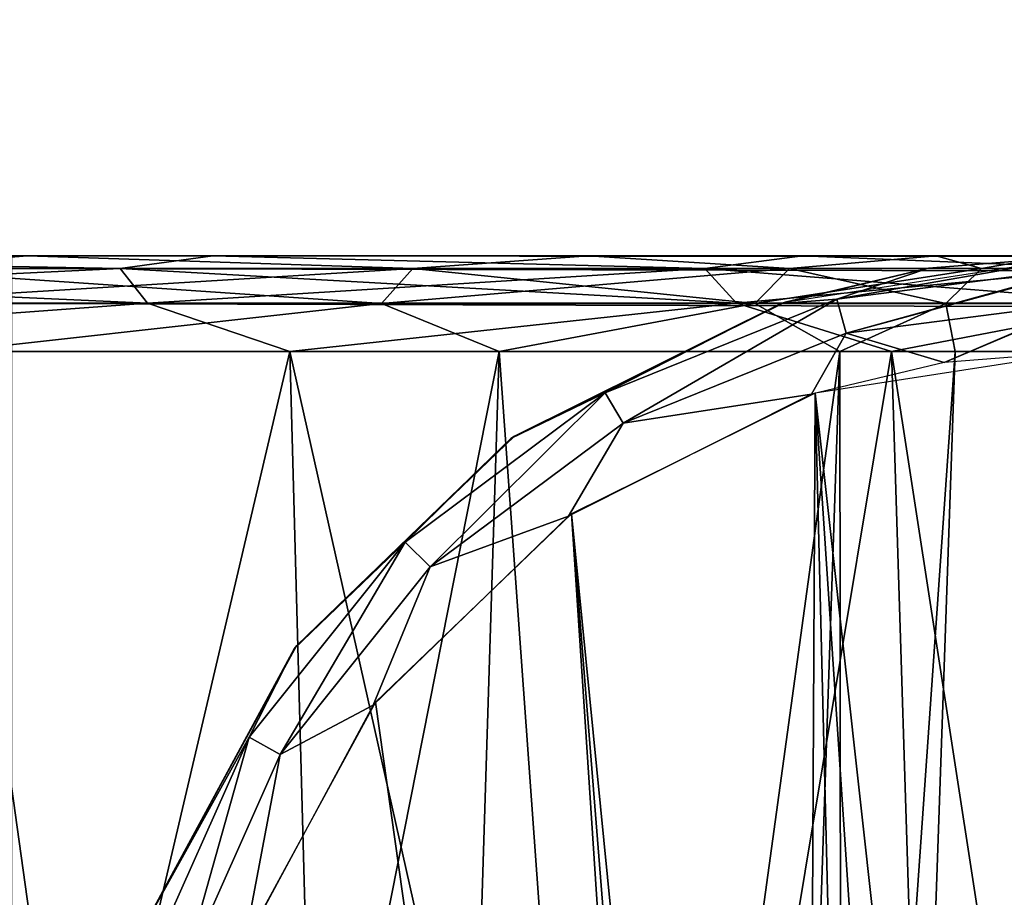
# Model space of a CAD drawing. Header units: millimetres. Extents: x -75 to 75, y -5 to 37.
# Tile 37 of 175: x -58.48 to -55.5, y 10.56 to 13.21. Entities that reach past the tile are written whole.
import ezdxf

# ---------------------------------------------------------------- set-up
doc = ezdxf.new("R2010")
doc.units = ezdxf.units.MM
doc.header["$LTSCALE"] = 101.851852
for name, color, linetype in [('139', 7, 'CONTINUOUS'), ('14', 7, 'CONTINUOUS'), ('145', 7, 'CONTINUOUS'), ('149', 7, 'CONTINUOUS'), ('16', 7, 'CONTINUOUS'), ('165', 7, 'CONTINUOUS'), ('168', 7, 'CONTINUOUS'), ('170', 7, 'CONTINUOUS'), ('206', 7, 'CONTINUOUS'), ('269', 7, 'CONTINUOUS'), ('271', 7, 'CONTINUOUS'), ('272', 7, 'CONTINUOUS'), ('300', 7, 'CONTINUOUS'), ('302', 7, 'CONTINUOUS'), ('325', 7, 'CONTINUOUS'), ('338', 7, 'CONTINUOUS'), ('489', 7, 'CONTINUOUS'), ('490', 7, 'CONTINUOUS'), ('493', 7, 'CONTINUOUS'), ('494', 7, 'CONTINUOUS'), ('496', 7, 'CONTINUOUS'), ('497', 7, 'CONTINUOUS'), ('6', 7, 'CONTINUOUS'), ('8', 7, 'CONTINUOUS')]:
    doc.layers.add(name, color=color, linetype=linetype)

msp = doc.modelspace()

# ---------------------------------------------------------------- linework, layer by layer
at = {"layer": '139', "color": 251, "linetype": 'Continuous', "true_color": 0x464b4f}
for points in [[(-60.26, 12.5, 45.4616), (-60.7038, 12.5, 46.0312), (-57.8917, 12.5, 47.7834), (-60.26, 12.5, 45.4616)], [(-57.8917, 12.5, 66.2166), (-60.7038, 12.5, 67.9688), (-60.26, 12.5, 68.5384), (-57.8917, 12.5, 66.2166)], [(-60.7038, 12.5, 46.0312), (-58.4525, 12.5, 48.2385), (-57.8917, 12.5, 47.7834), (-60.7038, 12.5, 46.0312)], [(-60.7038, 12.5, -67.9688), (-58.4525, 12.5, -65.7615), (-57.8917, 12.5, -66.2166), (-60.7038, 12.5, -67.9688)], [(-60.26, 12.5, -68.5384), (-60.7038, 12.5, -67.9688), (-57.8917, 12.5, -66.2166), (-60.26, 12.5, -68.5384)], [(-58.4525, 12.5, -48.2385), (-60.7038, 12.5, -46.0312), (-57.8917, 12.5, -47.7834), (-58.4525, 12.5, -48.2385)], [(-57.8917, 12.5, -47.7834), (-60.7038, 12.5, -46.0312), (-60.26, 12.5, -45.4616), (-57.8917, 12.5, -47.7834)], [(-58.4525, 12.5, 65.7615), (-60.7038, 12.5, 67.9688), (-57.8917, 12.5, 66.2166), (-58.4525, 12.5, 65.7615)], [(-58.5, 12.5, 94.7611), (-8.8734, 12.5, 94.552), (-60.1204, 12.5, 94.5478), (-58.5, 12.5, 94.7611)], [(-60.1204, 12.5, 94.5478), (-8.8734, 12.5, 94.552), (-10.3562, 12.5, 94.0389), (-60.1204, 12.5, 94.5478)], [(-58.5, 12.5, 94.0389), (-60.1204, 12.5, 94.5478), (-10.3562, 12.5, 94.0389), (-58.5, 12.5, 94.0389)], [(-10.3562, 12.5, 94.7611), (-8.8734, 12.5, 94.552), (-58.5, 12.5, 94.7611), (-10.3562, 12.5, 94.7611)], [(-56.7563, 12.5, 63.1039), (-58.4525, 12.5, 65.7615), (-56.1074, 12.5, 63.4209), (-56.7563, 12.5, 63.1039)], [(-56.1074, 12.5, 63.4209), (-58.4525, 12.5, 65.7615), (-57.8917, 12.5, 66.2166), (-56.1074, 12.5, 63.4209)], [(-58.4525, 12.5, 48.2385), (-56.7563, 12.5, 50.8961), (-56.1074, 12.5, 50.5791), (-58.4525, 12.5, 48.2385)], [(-57.8917, 12.5, 47.7834), (-58.4525, 12.5, 48.2385), (-56.1074, 12.5, 50.5791), (-57.8917, 12.5, 47.7834)], [(-57.8917, 12.5, -66.2166), (-58.4525, 12.5, -65.7615), (-56.1074, 12.5, -63.4209), (-57.8917, 12.5, -66.2166)], [(-58.4525, 12.5, -65.7615), (-56.7563, 12.5, -63.1039), (-56.1074, 12.5, -63.4209), (-58.4525, 12.5, -65.7615)], [(-56.7563, 12.5, -50.8961), (-58.4525, 12.5, -48.2385), (-56.1074, 12.5, -50.5791), (-56.7563, 12.5, -50.8961)], [(-56.1074, 12.5, -50.5791), (-58.4525, 12.5, -48.2385), (-57.8917, 12.5, -47.7834), (-56.1074, 12.5, -50.5791)], [(-55.7024, 12.5, 60.1325), (-56.7563, 12.5, 63.1039), (-54.9988, 12.5, 60.2952), (-55.7024, 12.5, 60.1325)], [(-54.9988, 12.5, 60.2952), (-56.7563, 12.5, 63.1039), (-56.1074, 12.5, 63.4209), (-54.9988, 12.5, 60.2952)], [(-56.7563, 12.5, 50.8961), (-55.7024, 12.5, 53.8675), (-54.9988, 12.5, 53.7048), (-56.7563, 12.5, 50.8961)], [(-56.1074, 12.5, 50.5791), (-56.7563, 12.5, 50.8961), (-54.9988, 12.5, 53.7048), (-56.1074, 12.5, 50.5791)], [(-56.1074, 12.5, -63.4209), (-56.7563, 12.5, -63.1039), (-54.9988, 12.5, -60.2952), (-56.1074, 12.5, -63.4209)], [(-55.7024, 12.5, -53.8675), (-56.7563, 12.5, -50.8961), (-54.9988, 12.5, -53.7048), (-55.7024, 12.5, -53.8675)], [(-54.9988, 12.5, -53.7048), (-56.7563, 12.5, -50.8961), (-56.1074, 12.5, -50.5791), (-54.9988, 12.5, -53.7048)], [(-56.7563, 12.5, -63.1039), (-55.7024, 12.5, -60.1325), (-54.9988, 12.5, -60.2952), (-56.7563, 12.5, -63.1039)], [(-55.345, 12.5, 57), (-55.7024, 12.5, 60.1325), (-54.6228, 12.5, 57), (-55.345, 12.5, 57)], [(-54.6228, 12.5, 57), (-55.7024, 12.5, 60.1325), (-54.9988, 12.5, 60.2952), (-54.6228, 12.5, 57)], [(-55.7024, 12.5, 53.8675), (-55.345, 12.5, 57), (-54.9988, 12.5, 53.7048), (-55.7024, 12.5, 53.8675)], [(-55.345, 12.5, -57), (-55.7024, 12.5, -53.8675), (-54.6228, 12.5, -57), (-55.345, 12.5, -57)], [(-54.6228, 12.5, -57), (-55.7024, 12.5, -53.8675), (-54.9988, 12.5, -53.7048), (-54.6228, 12.5, -57)], [(-55.7024, 12.5, -60.1325), (-55.345, 12.5, -57), (-54.9988, 12.5, -60.2952), (-55.7024, 12.5, -60.1325)]]:
    msp.add_3dface(points, dxfattribs=at)
at = {"layer": '14', "color": 251, "linetype": 'Continuous', "true_color": 0x565d62}
for points in [[(-58.6077, 7.0323, 96.607), (-58.9411, 32.5, 96.9404), (58.9411, 32.5, 96.9404), (-58.6077, 7.0323, 96.607)], [(-58.5539, 7.0314, 96.607), (-58.6077, 7.0323, 96.607), (58.9411, 32.5, 96.9404), (-58.5539, 7.0314, 96.607)], [(-58.5, 7.0311, 96.607), (-58.5539, 7.0314, 96.607), (58.9411, 32.5, 96.9404), (-58.5, 7.0311, 96.607)], [(-2.3593, 18.0402, 96.7511), (-58.5, 7.0311, 96.607), (58.9411, 32.5, 96.9404), (-2.3593, 18.0402, 96.7511)], [(-2.5034, 7.0311, 96.607), (-58.5, 7.0311, 96.607), (-2.3593, 18.0402, 96.7511), (-2.5034, 7.0311, 96.607)]]:
    msp.add_3dface(points, dxfattribs=at)
at = {"layer": '145', "color": 251, "linetype": 'Continuous', "true_color": 0x464b4f}
for points in [[(-60.0756, 12.2105, -68.7748), (-57.6588, 12.2105, -66.4054), (-59.8734, 2.7895, -69.0343), (-60.0756, 12.2105, -68.7748)], [(-57.6588, 12.2105, -47.5946), (-60.0756, 12.2105, -45.2252), (-57.4034, 2.7895, -47.3873), (-57.6588, 12.2105, -47.5946)], [(-57.4034, 2.7895, -47.3873), (-60.0756, 12.2105, -45.2252), (-59.8734, 2.7895, -44.9657), (-57.4034, 2.7895, -47.3873)], [(-59.8734, 2.7895, -69.0343), (-57.6588, 12.2105, -66.4054), (-57.4034, 2.7895, -66.6127), (-59.8734, 2.7895, -69.0343)], [(-57.6588, 12.2105, -66.4054), (-55.838, 12.2105, -63.5524), (-57.4034, 2.7895, -66.6127), (-57.6588, 12.2105, -66.4054)], [(-55.838, 12.2105, -50.4476), (-57.6588, 12.2105, -47.5946), (-55.5424, 2.7895, -50.3031), (-55.838, 12.2105, -50.4476)], [(-55.5424, 2.7895, -50.3031), (-57.6588, 12.2105, -47.5946), (-57.4034, 2.7895, -47.3873), (-55.5424, 2.7895, -50.3031)], [(-57.4034, 2.7895, -66.6127), (-55.838, 12.2105, -63.5524), (-55.5424, 2.7895, -63.6969), (-57.4034, 2.7895, -66.6127)], [(-55.838, 12.2105, -63.5524), (-54.7067, 12.2105, -60.3627), (-55.5424, 2.7895, -63.6969), (-55.838, 12.2105, -63.5524)], [(-54.7067, 12.2105, -53.6373), (-55.838, 12.2105, -50.4476), (-54.3861, 2.7895, -53.5632), (-54.7067, 12.2105, -53.6373)], [(-54.3861, 2.7895, -53.5632), (-55.838, 12.2105, -50.4476), (-55.5424, 2.7895, -50.3031), (-54.3861, 2.7895, -53.5632)], [(-55.5424, 2.7895, -63.6969), (-54.7067, 12.2105, -60.3627), (-54.3861, 2.7895, -60.4368), (-55.5424, 2.7895, -63.6969)]]:
    msp.add_3dface(points, dxfattribs=at)
at = {"layer": '149', "color": 251, "linetype": 'Continuous', "true_color": 0x464b4f}
for points in [[(-57.6588, 12.2105, 66.4054), (-60.0756, 12.2105, 68.7748), (-57.4034, 2.7895, 66.6127), (-57.6588, 12.2105, 66.4054)], [(-57.4034, 2.7895, 66.6127), (-60.0756, 12.2105, 68.7748), (-59.8734, 2.7895, 69.0343), (-57.4034, 2.7895, 66.6127)], [(-60.0756, 12.2105, 45.2252), (-57.6588, 12.2105, 47.5946), (-59.8734, 2.7895, 44.9657), (-60.0756, 12.2105, 45.2252)], [(-59.8734, 2.7895, 44.9657), (-57.6588, 12.2105, 47.5946), (-57.4034, 2.7895, 47.3873), (-59.8734, 2.7895, 44.9657)], [(-55.838, 12.2105, 63.5524), (-57.6588, 12.2105, 66.4054), (-55.5424, 2.7895, 63.6969), (-55.838, 12.2105, 63.5524)], [(-55.5424, 2.7895, 63.6969), (-57.6588, 12.2105, 66.4054), (-57.4034, 2.7895, 66.6127), (-55.5424, 2.7895, 63.6969)], [(-57.6588, 12.2105, 47.5946), (-55.838, 12.2105, 50.4476), (-57.4034, 2.7895, 47.3873), (-57.6588, 12.2105, 47.5946)], [(-57.4034, 2.7895, 47.3873), (-55.838, 12.2105, 50.4476), (-55.5424, 2.7895, 50.3031), (-57.4034, 2.7895, 47.3873)], [(-55.838, 12.2105, 50.4476), (-54.7067, 12.2105, 53.6373), (-55.5424, 2.7895, 50.3031), (-55.838, 12.2105, 50.4476)], [(-54.7067, 12.2105, 60.3627), (-55.838, 12.2105, 63.5524), (-54.3861, 2.7895, 60.4368), (-54.7067, 12.2105, 60.3627)], [(-54.3861, 2.7895, 60.4368), (-55.838, 12.2105, 63.5524), (-55.5424, 2.7895, 63.6969), (-54.3861, 2.7895, 60.4368)], [(-55.5424, 2.7895, 50.3031), (-54.7067, 12.2105, 53.6373), (-54.3861, 2.7895, 53.5632), (-55.5424, 2.7895, 50.3031)]]:
    msp.add_3dface(points, dxfattribs=at)
at = {"layer": '16', "color": 251, "linetype": 'Continuous', "true_color": 0x565d62}
for points in [[(-58.5, 7.0311, -96.607), (-2.9458, 7.0311, -96.607), (-58.9411, 32.5, -96.9404), (-58.5, 7.0311, -96.607)], [(-2.9458, 7.0311, -96.607), (-2.8621, 9.2649, -96.6362), (-58.9411, 32.5, -96.9404), (-2.9458, 7.0311, -96.607)], [(-2.8621, 9.2649, -96.6362), (-2.7755, 11.5118, -96.6657), (-58.9411, 32.5, -96.9404), (-2.8621, 9.2649, -96.6362)], [(-2.7755, 11.5118, -96.6657), (-2.487, 28.0402, -96.882), (-58.9411, 32.5, -96.9404), (-2.7755, 11.5118, -96.6657)]]:
    msp.add_3dface(points, dxfattribs=at)
at = {"layer": '165', "color": 251, "linetype": 'Continuous', "true_color": 0x464b4f}
for points in [[(-56.0691, 12.0844, -93.7347), (-55.3473, 5.5791, -93.5075), (-55.2537, 12.2105, -93.7391), (-56.0691, 12.0844, -93.7347)], [(-56.8063, 11.7194, -93.7219), (-56.1076, 4.6662, -93.4756), (-56.0691, 12.0844, -93.7347), (-56.8063, 11.7194, -93.7219)], [(-56.1076, 4.6662, -93.4756), (-55.896, 5.1245, -93.4916), (-56.0691, 12.0844, -93.7347), (-56.1076, 4.6662, -93.4756)], [(-55.6265, 5.4232, -93.5021), (-55.3473, 5.5791, -93.5075), (-56.0691, 12.0844, -93.7347), (-55.6265, 5.4232, -93.5021)], [(-55.896, 5.1245, -93.4916), (-55.6265, 5.4232, -93.5021), (-56.0691, 12.0844, -93.7347), (-55.896, 5.1245, -93.4916)], [(-57.3995, 11.1493, -93.702), (-56.2194, 2.7895, -93.4101), (-56.8063, 11.7194, -93.7219), (-57.3995, 11.1493, -93.702)], [(-56.2194, 2.7895, -93.4101), (-56.1967, 4.0893, -93.4555), (-56.8063, 11.7194, -93.7219), (-56.2194, 2.7895, -93.4101)], [(-56.1967, 4.0893, -93.4555), (-56.1076, 4.6662, -93.4756), (-56.8063, 11.7194, -93.7219), (-56.1967, 4.0893, -93.4555)], [(-57.7934, 10.4269, -93.6768), (-56.2194, 2.7895, -93.4101), (-57.3995, 11.1493, -93.702), (-57.7934, 10.4269, -93.6768)]]:
    msp.add_3dface(points, dxfattribs=at)
at = {"layer": '168', "color": 251, "linetype": 'Continuous', "true_color": 0x464b4f}
for points in [[(-58.9486, 2.5, -65.3589), (-57.3303, 2.5, -62.8234), (-58.6852, 12.2105, -65.5725), (-58.9486, 2.5, -65.3589)], [(-57.0256, 12.2105, -51.0278), (-58.9486, 2.5, -48.6411), (-58.6852, 12.2105, -48.4275), (-57.0256, 12.2105, -51.0278)], [(-57.3303, 2.5, -51.1766), (-58.9486, 2.5, -48.6411), (-57.0256, 12.2105, -51.0278), (-57.3303, 2.5, -51.1766)], [(-58.6852, 12.2105, -65.5725), (-57.3303, 2.5, -62.8234), (-57.0256, 12.2105, -62.9722), (-58.6852, 12.2105, -65.5725)], [(-57.3303, 2.5, -62.8234), (-56.3249, 2.5, -59.9885), (-57.0256, 12.2105, -62.9722), (-57.3303, 2.5, -62.8234)], [(-55.9945, 12.2105, -53.9351), (-57.3303, 2.5, -51.1766), (-57.0256, 12.2105, -51.0278), (-55.9945, 12.2105, -53.9351)], [(-56.3249, 2.5, -54.0115), (-57.3303, 2.5, -51.1766), (-55.9945, 12.2105, -53.9351), (-56.3249, 2.5, -54.0115)], [(-57.0256, 12.2105, -62.9722), (-56.3249, 2.5, -59.9885), (-55.9945, 12.2105, -60.0649), (-57.0256, 12.2105, -62.9722)], [(-56.3249, 2.5, -59.9885), (-55.9839, 2.5, -57), (-55.9945, 12.2105, -60.0649), (-56.3249, 2.5, -59.9885)], [(-55.9839, 2.5, -57), (-56.3249, 2.5, -54.0115), (-55.6448, 12.2105, -57), (-55.9839, 2.5, -57)], [(-55.6448, 12.2105, -57), (-56.3249, 2.5, -54.0115), (-55.9945, 12.2105, -53.9351), (-55.6448, 12.2105, -57)], [(-55.9945, 12.2105, -60.0649), (-55.9839, 2.5, -57), (-55.6448, 12.2105, -57), (-55.9945, 12.2105, -60.0649)]]:
    msp.add_3dface(points, dxfattribs=at)
at = {"layer": '170', "color": 251, "linetype": 'Continuous', "true_color": 0x464b4f}
for points in [[(-57.0256, 12.2105, 62.9722), (-58.9486, 2.5, 65.3589), (-58.6852, 12.2105, 65.5725), (-57.0256, 12.2105, 62.9722)], [(-57.3303, 2.5, 62.8234), (-58.9486, 2.5, 65.3589), (-57.0256, 12.2105, 62.9722), (-57.3303, 2.5, 62.8234)], [(-58.9486, 2.5, 48.6411), (-57.3303, 2.5, 51.1766), (-58.6852, 12.2105, 48.4275), (-58.9486, 2.5, 48.6411)], [(-58.6852, 12.2105, 48.4275), (-57.3303, 2.5, 51.1766), (-57.0256, 12.2105, 51.0278), (-58.6852, 12.2105, 48.4275)], [(-56.3249, 2.5, 59.9885), (-57.3303, 2.5, 62.8234), (-55.9945, 12.2105, 60.0649), (-56.3249, 2.5, 59.9885)], [(-57.3303, 2.5, 51.1766), (-56.3249, 2.5, 54.0115), (-57.0256, 12.2105, 51.0278), (-57.3303, 2.5, 51.1766)], [(-55.9945, 12.2105, 60.0649), (-57.3303, 2.5, 62.8234), (-57.0256, 12.2105, 62.9722), (-55.9945, 12.2105, 60.0649)], [(-57.0256, 12.2105, 51.0278), (-56.3249, 2.5, 54.0115), (-55.9945, 12.2105, 53.9351), (-57.0256, 12.2105, 51.0278)], [(-56.3249, 2.5, 54.0115), (-55.9839, 2.5, 57), (-55.9945, 12.2105, 53.9351), (-56.3249, 2.5, 54.0115)], [(-55.9839, 2.5, 57), (-56.3249, 2.5, 59.9885), (-55.6448, 12.2105, 57), (-55.9839, 2.5, 57)], [(-55.6448, 12.2105, 57), (-56.3249, 2.5, 59.9885), (-55.9945, 12.2105, 60.0649), (-55.6448, 12.2105, 57)], [(-55.9945, 12.2105, 53.9351), (-55.9839, 2.5, 57), (-55.6448, 12.2105, 57), (-55.9945, 12.2105, 53.9351)]]:
    msp.add_3dface(points, dxfattribs=at)
at = {"layer": '206', "color": 251, "linetype": 'Continuous', "true_color": 0x464b4f}
for points in [[(-58.5, 7.4961, 93.5745), (-10.3562, 12.2105, 93.7391), (-55.0838, 5.6242, 93.5091), (-58.5, 7.4961, 93.5745)], [(-58.5, 7.4961, 93.5745), (-58.5, 12.2105, 93.7391), (-10.3562, 12.2105, 93.7391), (-58.5, 7.4961, 93.5745)]]:
    msp.add_3dface(points, dxfattribs=at)
at = {"layer": '269', "color": 251, "linetype": 'Continuous', "true_color": 0x464b4f}
for points in [[(-58.5, 12.5, 94.0389), (-10.3562, 12.4615, 93.8919), (-58.5, 12.4615, 93.8919), (-58.5, 12.5, 94.0389)], [(-58.5, 12.5, 94.0389), (-10.3562, 12.5, 94.0389), (-10.3562, 12.4615, 93.8919), (-58.5, 12.5, 94.0389)], [(-10.3562, 12.4615, 93.8919), (-10.3562, 12.3559, 93.7826), (-58.5, 12.4615, 93.8919), (-10.3562, 12.4615, 93.8919)], [(-58.5, 12.4615, 93.8919), (-10.3562, 12.3559, 93.7826), (-58.5, 12.3559, 93.7826), (-58.5, 12.4615, 93.8919)], [(-10.3562, 12.3559, 93.7826), (-10.3562, 12.2105, 93.7391), (-58.5, 12.3559, 93.7826), (-10.3562, 12.3559, 93.7826)], [(-10.3562, 12.2105, 93.7391), (-58.5, 12.2105, 93.7391), (-58.5, 12.3559, 93.7826), (-10.3562, 12.2105, 93.7391)]]:
    msp.add_3dface(points, dxfattribs=at)
at = {"layer": '271', "color": 251, "linetype": 'Continuous', "true_color": 0x464b4f}
for points in [[(-60.26, 12.5, 68.5384), (-60.4122, 12.4616, 68.8392), (-58.1719, 12.4616, 66.7749), (-60.26, 12.5, 68.5384)], [(-60.26, 12.5, 45.4616), (-58.1719, 12.4616, 47.2251), (-60.4122, 12.4616, 45.1608), (-60.26, 12.5, 45.4616)], [(-57.8917, 12.5, 66.2166), (-60.26, 12.5, 68.5384), (-58.1719, 12.4616, 66.7749), (-57.8917, 12.5, 66.2166)], [(-60.26, 12.5, 45.4616), (-57.8917, 12.5, 47.7834), (-58.1719, 12.4616, 47.2251), (-60.26, 12.5, 45.4616)], [(-57.8917, 12.5, 66.2166), (-58.1719, 12.4616, 66.7749), (-56.4026, 12.4616, 64.2949), (-57.8917, 12.5, 66.2166)], [(-57.8917, 12.5, 47.7834), (-56.4026, 12.4616, 49.7051), (-58.1719, 12.4616, 47.2251), (-57.8917, 12.5, 47.7834)], [(-56.1074, 12.5, 63.4209), (-57.8917, 12.5, 66.2166), (-56.4026, 12.4616, 64.2949), (-56.1074, 12.5, 63.4209)], [(-57.8917, 12.5, 47.7834), (-56.1074, 12.5, 50.5791), (-56.4026, 12.4616, 49.7051), (-57.8917, 12.5, 47.7834)], [(-56.1074, 12.5, 50.5791), (-55.1795, 12.4616, 52.4952), (-56.4026, 12.4616, 49.7051), (-56.1074, 12.5, 50.5791)], [(-56.1074, 12.5, 63.4209), (-56.4026, 12.4616, 64.2949), (-55.1795, 12.4616, 61.5048), (-56.1074, 12.5, 63.4209)], [(-54.9988, 12.5, 60.2952), (-56.1074, 12.5, 63.4209), (-55.1795, 12.4616, 61.5048), (-54.9988, 12.5, 60.2952)], [(-56.1074, 12.5, 50.5791), (-54.9988, 12.5, 53.7048), (-55.1795, 12.4616, 52.4952), (-56.1074, 12.5, 50.5791)], [(-60.3468, 12.356, 68.9269), (-58.0899, 12.356, 66.8473), (-60.4122, 12.4616, 68.8392), (-60.3468, 12.356, 68.9269)], [(-60.4122, 12.4616, 68.8392), (-58.0899, 12.356, 66.8473), (-58.1719, 12.4616, 66.7749), (-60.4122, 12.4616, 68.8392)], [(-58.1719, 12.4616, 47.2251), (-60.3468, 12.356, 45.0731), (-60.4122, 12.4616, 45.1608), (-58.1719, 12.4616, 47.2251)], [(-58.0899, 12.356, 47.1527), (-60.3468, 12.356, 45.0731), (-58.1719, 12.4616, 47.2251), (-58.0899, 12.356, 47.1527)], [(-58.0899, 12.356, 66.8473), (-56.3074, 12.356, 64.349), (-58.1719, 12.4616, 66.7749), (-58.0899, 12.356, 66.8473)], [(-58.1719, 12.4616, 66.7749), (-56.3074, 12.356, 64.349), (-56.4026, 12.4616, 64.2949), (-58.1719, 12.4616, 66.7749)], [(-56.4026, 12.4616, 49.7051), (-58.0899, 12.356, 47.1527), (-58.1719, 12.4616, 47.2251), (-56.4026, 12.4616, 49.7051)], [(-56.3074, 12.356, 49.651), (-58.0899, 12.356, 47.1527), (-56.4026, 12.4616, 49.7051), (-56.3074, 12.356, 49.651)], [(-56.3074, 12.356, 64.349), (-55.0753, 12.356, 61.5382), (-56.4026, 12.4616, 64.2949), (-56.3074, 12.356, 64.349)], [(-56.4026, 12.4616, 64.2949), (-55.0753, 12.356, 61.5382), (-55.1795, 12.4616, 61.5048), (-56.4026, 12.4616, 64.2949)], [(-55.1795, 12.4616, 52.4952), (-56.3074, 12.356, 49.651), (-56.4026, 12.4616, 49.7051), (-55.1795, 12.4616, 52.4952)], [(-55.0753, 12.356, 52.4618), (-56.3074, 12.356, 49.651), (-55.1795, 12.4616, 52.4952), (-55.0753, 12.356, 52.4618)], [(-60.3468, 12.356, 68.9269), (-60.0756, 12.2105, 68.7748), (-58.0899, 12.356, 66.8473), (-60.3468, 12.356, 68.9269)], [(-58.0899, 12.356, 47.1527), (-60.0756, 12.2105, 45.2252), (-60.3468, 12.356, 45.0731), (-58.0899, 12.356, 47.1527)], [(-60.0756, 12.2105, 68.7748), (-57.6588, 12.2105, 66.4054), (-58.0899, 12.356, 66.8473), (-60.0756, 12.2105, 68.7748)], [(-57.6588, 12.2105, 47.5946), (-60.0756, 12.2105, 45.2252), (-58.0899, 12.356, 47.1527), (-57.6588, 12.2105, 47.5946)], [(-58.0899, 12.356, 66.8473), (-57.6588, 12.2105, 66.4054), (-56.3074, 12.356, 64.349), (-58.0899, 12.356, 66.8473)], [(-56.3074, 12.356, 49.651), (-57.6588, 12.2105, 47.5946), (-58.0899, 12.356, 47.1527), (-56.3074, 12.356, 49.651)], [(-57.6588, 12.2105, 66.4054), (-55.838, 12.2105, 63.5524), (-56.3074, 12.356, 64.349), (-57.6588, 12.2105, 66.4054)], [(-55.838, 12.2105, 50.4476), (-57.6588, 12.2105, 47.5946), (-56.3074, 12.356, 49.651), (-55.838, 12.2105, 50.4476)], [(-55.0753, 12.356, 52.4618), (-55.838, 12.2105, 50.4476), (-56.3074, 12.356, 49.651), (-55.0753, 12.356, 52.4618)], [(-56.3074, 12.356, 64.349), (-55.838, 12.2105, 63.5524), (-55.0753, 12.356, 61.5382), (-56.3074, 12.356, 64.349)], [(-54.7067, 12.2105, 53.6373), (-55.838, 12.2105, 50.4476), (-55.0753, 12.356, 52.4618), (-54.7067, 12.2105, 53.6373)], [(-55.838, 12.2105, 63.5524), (-54.7067, 12.2105, 60.3627), (-55.0753, 12.356, 61.5382), (-55.838, 12.2105, 63.5524)]]:
    msp.add_3dface(points, dxfattribs=at)
at = {"layer": '272', "color": 251, "linetype": 'Continuous', "true_color": 0x464b4f}
for points in [[(-60.26, 12.5, -45.4616), (-60.4122, 12.4616, -45.1608), (-58.1719, 12.4616, -47.2251), (-60.26, 12.5, -45.4616)], [(-60.26, 12.5, -68.5384), (-58.1719, 12.4616, -66.7749), (-60.4122, 12.4616, -68.8392), (-60.26, 12.5, -68.5384)], [(-57.8917, 12.5, -47.7834), (-60.26, 12.5, -45.4616), (-58.1719, 12.4616, -47.2251), (-57.8917, 12.5, -47.7834)], [(-60.26, 12.5, -68.5384), (-57.8917, 12.5, -66.2166), (-58.1719, 12.4616, -66.7749), (-60.26, 12.5, -68.5384)], [(-57.8917, 12.5, -47.7834), (-58.1719, 12.4616, -47.2251), (-56.4026, 12.4616, -49.7051), (-57.8917, 12.5, -47.7834)], [(-57.8917, 12.5, -66.2166), (-56.4026, 12.4616, -64.2949), (-58.1719, 12.4616, -66.7749), (-57.8917, 12.5, -66.2166)], [(-56.1074, 12.5, -50.5791), (-57.8917, 12.5, -47.7834), (-56.4026, 12.4616, -49.7051), (-56.1074, 12.5, -50.5791)], [(-57.8917, 12.5, -66.2166), (-56.1074, 12.5, -63.4209), (-56.4026, 12.4616, -64.2949), (-57.8917, 12.5, -66.2166)], [(-56.1074, 12.5, -50.5791), (-56.4026, 12.4616, -49.7051), (-55.1795, 12.4616, -52.4952), (-56.1074, 12.5, -50.5791)], [(-56.1074, 12.5, -63.4209), (-55.1795, 12.4616, -61.5048), (-56.4026, 12.4616, -64.2949), (-56.1074, 12.5, -63.4209)], [(-54.9988, 12.5, -53.7048), (-56.1074, 12.5, -50.5791), (-55.1795, 12.4616, -52.4952), (-54.9988, 12.5, -53.7048)], [(-56.1074, 12.5, -63.4209), (-54.9988, 12.5, -60.2952), (-55.1795, 12.4616, -61.5048), (-56.1074, 12.5, -63.4209)], [(-58.1719, 12.4616, -66.7749), (-60.3468, 12.356, -68.9269), (-60.4122, 12.4616, -68.8392), (-58.1719, 12.4616, -66.7749)], [(-60.3468, 12.356, -45.0731), (-58.0899, 12.356, -47.1527), (-60.4122, 12.4616, -45.1608), (-60.3468, 12.356, -45.0731)], [(-60.4122, 12.4616, -45.1608), (-58.0899, 12.356, -47.1527), (-58.1719, 12.4616, -47.2251), (-60.4122, 12.4616, -45.1608)], [(-58.0899, 12.356, -66.8473), (-60.3468, 12.356, -68.9269), (-58.1719, 12.4616, -66.7749), (-58.0899, 12.356, -66.8473)], [(-58.1719, 12.4616, -47.2251), (-56.3074, 12.356, -49.651), (-56.4026, 12.4616, -49.7051), (-58.1719, 12.4616, -47.2251)], [(-58.0899, 12.356, -47.1527), (-56.3074, 12.356, -49.651), (-58.1719, 12.4616, -47.2251), (-58.0899, 12.356, -47.1527)], [(-56.4026, 12.4616, -64.2949), (-58.0899, 12.356, -66.8473), (-58.1719, 12.4616, -66.7749), (-56.4026, 12.4616, -64.2949)], [(-56.3074, 12.356, -64.349), (-58.0899, 12.356, -66.8473), (-56.4026, 12.4616, -64.2949), (-56.3074, 12.356, -64.349)], [(-56.4026, 12.4616, -49.7051), (-55.0753, 12.356, -52.4618), (-55.1795, 12.4616, -52.4952), (-56.4026, 12.4616, -49.7051)], [(-56.3074, 12.356, -49.651), (-55.0753, 12.356, -52.4618), (-56.4026, 12.4616, -49.7051), (-56.3074, 12.356, -49.651)], [(-55.1795, 12.4616, -61.5048), (-56.3074, 12.356, -64.349), (-56.4026, 12.4616, -64.2949), (-55.1795, 12.4616, -61.5048)], [(-55.0753, 12.356, -61.5382), (-56.3074, 12.356, -64.349), (-55.1795, 12.4616, -61.5048), (-55.0753, 12.356, -61.5382)], [(-60.3468, 12.356, -45.0731), (-60.0756, 12.2105, -45.2252), (-58.0899, 12.356, -47.1527), (-60.3468, 12.356, -45.0731)], [(-58.0899, 12.356, -66.8473), (-60.0756, 12.2105, -68.7748), (-60.3468, 12.356, -68.9269), (-58.0899, 12.356, -66.8473)], [(-60.0756, 12.2105, -45.2252), (-57.6588, 12.2105, -47.5946), (-58.0899, 12.356, -47.1527), (-60.0756, 12.2105, -45.2252)], [(-57.6588, 12.2105, -66.4054), (-60.0756, 12.2105, -68.7748), (-58.0899, 12.356, -66.8473), (-57.6588, 12.2105, -66.4054)], [(-58.0899, 12.356, -47.1527), (-57.6588, 12.2105, -47.5946), (-56.3074, 12.356, -49.651), (-58.0899, 12.356, -47.1527)], [(-56.3074, 12.356, -64.349), (-57.6588, 12.2105, -66.4054), (-58.0899, 12.356, -66.8473), (-56.3074, 12.356, -64.349)], [(-57.6588, 12.2105, -47.5946), (-55.838, 12.2105, -50.4476), (-56.3074, 12.356, -49.651), (-57.6588, 12.2105, -47.5946)], [(-55.838, 12.2105, -63.5524), (-57.6588, 12.2105, -66.4054), (-56.3074, 12.356, -64.349), (-55.838, 12.2105, -63.5524)], [(-56.3074, 12.356, -49.651), (-55.838, 12.2105, -50.4476), (-55.0753, 12.356, -52.4618), (-56.3074, 12.356, -49.651)], [(-55.0753, 12.356, -61.5382), (-55.838, 12.2105, -63.5524), (-56.3074, 12.356, -64.349), (-55.0753, 12.356, -61.5382)], [(-55.838, 12.2105, -50.4476), (-54.7067, 12.2105, -53.6373), (-55.0753, 12.356, -52.4618), (-55.838, 12.2105, -50.4476)], [(-54.7067, 12.2105, -60.3627), (-55.838, 12.2105, -63.5524), (-55.0753, 12.356, -61.5382), (-54.7067, 12.2105, -60.3627)]]:
    msp.add_3dface(points, dxfattribs=at)
at = {"layer": '300', "color": 251, "linetype": 'Continuous', "true_color": 0x464b4f}
for points in [[(-58.4525, 12.5, -65.7615), (-60.7038, 12.5, -67.9688), (-58.9337, 12.4615, -66.1027), (-58.4525, 12.5, -65.7615)], [(-60.7038, 12.5, -46.0312), (-58.4525, 12.5, -48.2385), (-58.9337, 12.4615, -47.8973), (-60.7038, 12.5, -46.0312)], [(-58.4525, 12.5, -65.7615), (-58.9337, 12.4615, -66.1027), (-57.2861, 12.4615, -63.7933), (-58.4525, 12.5, -65.7615)], [(-58.4525, 12.5, -48.2385), (-57.2861, 12.4615, -50.2067), (-58.9337, 12.4615, -47.8973), (-58.4525, 12.5, -48.2385)], [(-56.7563, 12.5, -63.1039), (-58.4525, 12.5, -65.7615), (-57.2861, 12.4615, -63.7933), (-56.7563, 12.5, -63.1039)], [(-58.4525, 12.5, -48.2385), (-56.7563, 12.5, -50.8961), (-57.2861, 12.4615, -50.2067), (-58.4525, 12.5, -48.2385)], [(-56.7563, 12.5, -50.8961), (-56.1471, 12.4615, -52.8049), (-57.2861, 12.4615, -50.2067), (-56.7563, 12.5, -50.8961)], [(-56.7563, 12.5, -63.1039), (-57.2861, 12.4615, -63.7933), (-56.1471, 12.4615, -61.1951), (-56.7563, 12.5, -63.1039)], [(-55.7024, 12.5, -60.1325), (-56.7563, 12.5, -63.1039), (-56.1471, 12.4615, -61.1951), (-55.7024, 12.5, -60.1325)], [(-56.7563, 12.5, -50.8961), (-55.7024, 12.5, -53.8675), (-56.1471, 12.4615, -52.8049), (-56.7563, 12.5, -50.8961)], [(-55.7024, 12.5, -53.8675), (-55.5652, 12.4615, -55.5815), (-56.1471, 12.4615, -52.8049), (-55.7024, 12.5, -53.8675)], [(-55.7024, 12.5, -60.1325), (-56.1471, 12.4615, -61.1951), (-55.5652, 12.4615, -58.4185), (-55.7024, 12.5, -60.1325)], [(-55.7024, 12.5, -53.8675), (-55.345, 12.5, -57), (-55.5652, 12.4615, -55.5815), (-55.7024, 12.5, -53.8675)], [(-55.345, 12.5, -57), (-55.7024, 12.5, -60.1325), (-55.5652, 12.4615, -58.4185), (-55.345, 12.5, -57)], [(-55.345, 12.5, -57), (-55.5652, 12.4615, -58.4185), (-55.5652, 12.4615, -55.5815), (-55.345, 12.5, -57)], [(-57.3812, 12.3559, -50.2607), (-59.0157, 12.3559, -47.9697), (-57.2861, 12.4615, -50.2067), (-57.3812, 12.3559, -50.2607)], [(-57.2861, 12.4615, -50.2067), (-59.0157, 12.3559, -47.9697), (-58.9337, 12.4615, -47.8973), (-57.2861, 12.4615, -50.2067)], [(-59.0157, 12.3559, -66.0303), (-57.3812, 12.3559, -63.7393), (-58.9337, 12.4615, -66.1027), (-59.0157, 12.3559, -66.0303)], [(-58.9337, 12.4615, -66.1027), (-57.3812, 12.3559, -63.7393), (-57.2861, 12.4615, -63.7933), (-58.9337, 12.4615, -66.1027)], [(-56.2512, 12.3559, -52.8383), (-57.3812, 12.3559, -50.2607), (-56.1471, 12.4615, -52.8049), (-56.2512, 12.3559, -52.8383)], [(-56.1471, 12.4615, -52.8049), (-57.3812, 12.3559, -50.2607), (-57.2861, 12.4615, -50.2067), (-56.1471, 12.4615, -52.8049)], [(-57.3812, 12.3559, -63.7393), (-56.2512, 12.3559, -61.1617), (-57.2861, 12.4615, -63.7933), (-57.3812, 12.3559, -63.7393)], [(-57.2861, 12.4615, -63.7933), (-56.2512, 12.3559, -61.1617), (-56.1471, 12.4615, -61.1951), (-57.2861, 12.4615, -63.7933)], [(-55.674, 12.3559, -55.5928), (-56.2512, 12.3559, -52.8383), (-55.5652, 12.4615, -55.5815), (-55.674, 12.3559, -55.5928)], [(-55.5652, 12.4615, -55.5815), (-56.2512, 12.3559, -52.8383), (-56.1471, 12.4615, -52.8049), (-55.5652, 12.4615, -55.5815)], [(-56.2512, 12.3559, -61.1617), (-55.674, 12.3559, -58.4072), (-56.1471, 12.4615, -61.1951), (-56.2512, 12.3559, -61.1617)], [(-56.1471, 12.4615, -61.1951), (-55.674, 12.3559, -58.4072), (-55.5652, 12.4615, -58.4185), (-56.1471, 12.4615, -61.1951)], [(-55.5652, 12.4615, -58.4185), (-55.674, 12.3559, -55.5928), (-55.5652, 12.4615, -55.5815), (-55.5652, 12.4615, -58.4185)], [(-55.674, 12.3559, -58.4072), (-55.674, 12.3559, -55.5928), (-55.5652, 12.4615, -58.4185), (-55.674, 12.3559, -58.4072)], [(-57.3812, 12.3559, -50.2607), (-58.6852, 12.2105, -48.4275), (-59.0157, 12.3559, -47.9697), (-57.3812, 12.3559, -50.2607)], [(-59.0157, 12.3559, -66.0303), (-58.6852, 12.2105, -65.5725), (-57.3812, 12.3559, -63.7393), (-59.0157, 12.3559, -66.0303)], [(-58.6852, 12.2105, -65.5725), (-57.0256, 12.2105, -62.9722), (-57.3812, 12.3559, -63.7393), (-58.6852, 12.2105, -65.5725)], [(-57.0256, 12.2105, -51.0278), (-58.6852, 12.2105, -48.4275), (-57.3812, 12.3559, -50.2607), (-57.0256, 12.2105, -51.0278)], [(-57.3812, 12.3559, -63.7393), (-57.0256, 12.2105, -62.9722), (-56.2512, 12.3559, -61.1617), (-57.3812, 12.3559, -63.7393)], [(-56.2512, 12.3559, -52.8383), (-57.0256, 12.2105, -51.0278), (-57.3812, 12.3559, -50.2607), (-56.2512, 12.3559, -52.8383)], [(-57.0256, 12.2105, -62.9722), (-55.9945, 12.2105, -60.0649), (-56.2512, 12.3559, -61.1617), (-57.0256, 12.2105, -62.9722)], [(-55.9945, 12.2105, -53.9351), (-57.0256, 12.2105, -51.0278), (-56.2512, 12.3559, -52.8383), (-55.9945, 12.2105, -53.9351)], [(-56.2512, 12.3559, -61.1617), (-55.9945, 12.2105, -60.0649), (-55.674, 12.3559, -58.4072), (-56.2512, 12.3559, -61.1617)], [(-55.674, 12.3559, -55.5928), (-55.9945, 12.2105, -53.9351), (-56.2512, 12.3559, -52.8383), (-55.674, 12.3559, -55.5928)], [(-55.9945, 12.2105, -60.0649), (-55.6448, 12.2105, -57), (-55.674, 12.3559, -58.4072), (-55.9945, 12.2105, -60.0649)], [(-55.6448, 12.2105, -57), (-55.9945, 12.2105, -53.9351), (-55.674, 12.3559, -55.5928), (-55.6448, 12.2105, -57)], [(-55.674, 12.3559, -58.4072), (-55.6448, 12.2105, -57), (-55.674, 12.3559, -55.5928), (-55.674, 12.3559, -58.4072)]]:
    msp.add_3dface(points, dxfattribs=at)
at = {"layer": '302', "color": 251, "linetype": 'Continuous', "true_color": 0x464b4f}
for points in [[(-58.4525, 12.5, 48.2385), (-60.7038, 12.5, 46.0312), (-58.9337, 12.4615, 47.8973), (-58.4525, 12.5, 48.2385)], [(-60.7038, 12.5, 67.9688), (-58.4525, 12.5, 65.7615), (-58.9337, 12.4615, 66.1027), (-60.7038, 12.5, 67.9688)], [(-58.4525, 12.5, 65.7615), (-57.2861, 12.4615, 63.7933), (-58.9337, 12.4615, 66.1027), (-58.4525, 12.5, 65.7615)], [(-58.4525, 12.5, 48.2385), (-58.9337, 12.4615, 47.8973), (-57.2861, 12.4615, 50.2067), (-58.4525, 12.5, 48.2385)], [(-58.4525, 12.5, 65.7615), (-56.7563, 12.5, 63.1039), (-57.2861, 12.4615, 63.7933), (-58.4525, 12.5, 65.7615)], [(-56.7563, 12.5, 50.8961), (-58.4525, 12.5, 48.2385), (-57.2861, 12.4615, 50.2067), (-56.7563, 12.5, 50.8961)], [(-56.7563, 12.5, 63.1039), (-56.1471, 12.4615, 61.1951), (-57.2861, 12.4615, 63.7933), (-56.7563, 12.5, 63.1039)], [(-56.7563, 12.5, 50.8961), (-57.2861, 12.4615, 50.2067), (-56.1471, 12.4615, 52.8049), (-56.7563, 12.5, 50.8961)], [(-56.7563, 12.5, 63.1039), (-55.7024, 12.5, 60.1325), (-56.1471, 12.4615, 61.1951), (-56.7563, 12.5, 63.1039)], [(-55.7024, 12.5, 53.8675), (-56.7563, 12.5, 50.8961), (-56.1471, 12.4615, 52.8049), (-55.7024, 12.5, 53.8675)], [(-55.7024, 12.5, 60.1325), (-55.5652, 12.4615, 58.4185), (-56.1471, 12.4615, 61.1951), (-55.7024, 12.5, 60.1325)], [(-55.7024, 12.5, 53.8675), (-56.1471, 12.4615, 52.8049), (-55.5652, 12.4615, 55.5815), (-55.7024, 12.5, 53.8675)], [(-55.7024, 12.5, 60.1325), (-55.345, 12.5, 57), (-55.5652, 12.4615, 58.4185), (-55.7024, 12.5, 60.1325)], [(-55.345, 12.5, 57), (-55.7024, 12.5, 53.8675), (-55.5652, 12.4615, 55.5815), (-55.345, 12.5, 57)], [(-55.345, 12.5, 57), (-55.5652, 12.4615, 55.5815), (-55.5652, 12.4615, 58.4185), (-55.345, 12.5, 57)], [(-59.0157, 12.3559, 47.9697), (-57.3812, 12.3559, 50.2607), (-58.9337, 12.4615, 47.8973), (-59.0157, 12.3559, 47.9697)], [(-57.3812, 12.3559, 63.7393), (-59.0157, 12.3559, 66.0303), (-57.2861, 12.4615, 63.7933), (-57.3812, 12.3559, 63.7393)], [(-57.2861, 12.4615, 63.7933), (-59.0157, 12.3559, 66.0303), (-58.9337, 12.4615, 66.1027), (-57.2861, 12.4615, 63.7933)], [(-58.9337, 12.4615, 47.8973), (-57.3812, 12.3559, 50.2607), (-57.2861, 12.4615, 50.2067), (-58.9337, 12.4615, 47.8973)], [(-57.3812, 12.3559, 50.2607), (-56.2512, 12.3559, 52.8383), (-57.2861, 12.4615, 50.2067), (-57.3812, 12.3559, 50.2607)], [(-56.2512, 12.3559, 61.1617), (-57.3812, 12.3559, 63.7393), (-56.1471, 12.4615, 61.1951), (-56.2512, 12.3559, 61.1617)], [(-56.1471, 12.4615, 61.1951), (-57.3812, 12.3559, 63.7393), (-57.2861, 12.4615, 63.7933), (-56.1471, 12.4615, 61.1951)], [(-57.2861, 12.4615, 50.2067), (-56.2512, 12.3559, 52.8383), (-56.1471, 12.4615, 52.8049), (-57.2861, 12.4615, 50.2067)], [(-56.2512, 12.3559, 52.8383), (-55.674, 12.3559, 55.5928), (-56.1471, 12.4615, 52.8049), (-56.2512, 12.3559, 52.8383)], [(-55.674, 12.3559, 58.4072), (-56.2512, 12.3559, 61.1617), (-55.5652, 12.4615, 58.4185), (-55.674, 12.3559, 58.4072)], [(-55.5652, 12.4615, 58.4185), (-56.2512, 12.3559, 61.1617), (-56.1471, 12.4615, 61.1951), (-55.5652, 12.4615, 58.4185)], [(-56.1471, 12.4615, 52.8049), (-55.674, 12.3559, 55.5928), (-55.5652, 12.4615, 55.5815), (-56.1471, 12.4615, 52.8049)], [(-55.674, 12.3559, 55.5928), (-55.674, 12.3559, 58.4072), (-55.5652, 12.4615, 55.5815), (-55.674, 12.3559, 55.5928)], [(-55.5652, 12.4615, 55.5815), (-55.674, 12.3559, 58.4072), (-55.5652, 12.4615, 58.4185), (-55.5652, 12.4615, 55.5815)], [(-57.3812, 12.3559, 63.7393), (-58.6852, 12.2105, 65.5725), (-59.0157, 12.3559, 66.0303), (-57.3812, 12.3559, 63.7393)], [(-59.0157, 12.3559, 47.9697), (-58.6852, 12.2105, 48.4275), (-57.3812, 12.3559, 50.2607), (-59.0157, 12.3559, 47.9697)], [(-58.6852, 12.2105, 48.4275), (-57.0256, 12.2105, 51.0278), (-57.3812, 12.3559, 50.2607), (-58.6852, 12.2105, 48.4275)], [(-57.0256, 12.2105, 62.9722), (-58.6852, 12.2105, 65.5725), (-57.3812, 12.3559, 63.7393), (-57.0256, 12.2105, 62.9722)], [(-56.2512, 12.3559, 61.1617), (-57.0256, 12.2105, 62.9722), (-57.3812, 12.3559, 63.7393), (-56.2512, 12.3559, 61.1617)], [(-57.3812, 12.3559, 50.2607), (-57.0256, 12.2105, 51.0278), (-56.2512, 12.3559, 52.8383), (-57.3812, 12.3559, 50.2607)], [(-55.9945, 12.2105, 60.0649), (-57.0256, 12.2105, 62.9722), (-56.2512, 12.3559, 61.1617), (-55.9945, 12.2105, 60.0649)], [(-57.0256, 12.2105, 51.0278), (-55.9945, 12.2105, 53.9351), (-56.2512, 12.3559, 52.8383), (-57.0256, 12.2105, 51.0278)], [(-55.674, 12.3559, 58.4072), (-55.9945, 12.2105, 60.0649), (-56.2512, 12.3559, 61.1617), (-55.674, 12.3559, 58.4072)], [(-56.2512, 12.3559, 52.8383), (-55.9945, 12.2105, 53.9351), (-55.674, 12.3559, 55.5928), (-56.2512, 12.3559, 52.8383)], [(-55.6448, 12.2105, 57), (-55.9945, 12.2105, 60.0649), (-55.674, 12.3559, 58.4072), (-55.6448, 12.2105, 57)], [(-55.9945, 12.2105, 53.9351), (-55.6448, 12.2105, 57), (-55.674, 12.3559, 55.5928), (-55.9945, 12.2105, 53.9351)], [(-55.674, 12.3559, 55.5928), (-55.6448, 12.2105, 57), (-55.674, 12.3559, 58.4072), (-55.674, 12.3559, 55.5928)]]:
    msp.add_3dface(points, dxfattribs=at)
at = {"layer": '325', "color": 251, "linetype": 'Continuous', "true_color": 0x464b4f}
for points in [[(-56.1598, 12.3599, -94.0345), (-55.2537, 12.5, -94.0389), (-55.7256, 12.4627, -94.7623), (-56.1598, 12.3599, -94.0345)], [(-55.2537, 12.5, -94.0389), (-55.2537, 12.5, -94.7611), (-55.7256, 12.4627, -94.7623), (-55.2537, 12.5, -94.0389)], [(-56.1722, 12.3559, -94.7656), (-56.1598, 12.3599, -94.0345), (-55.7256, 12.4627, -94.7623), (-56.1722, 12.3559, -94.7656)], [(-56.9895, 11.9469, -94.7785), (-56.9788, 11.9544, -94.0218), (-56.1722, 12.3559, -94.7656), (-56.9895, 11.9469, -94.7785)], [(-56.9788, 11.9544, -94.0218), (-56.1598, 12.3599, -94.0345), (-56.1722, 12.3559, -94.7656), (-56.9788, 11.9544, -94.0218)], [(-57.6379, 11.3209, -94.0019), (-56.9788, 11.9544, -94.0218), (-56.9895, 11.9469, -94.7785), (-57.6379, 11.3209, -94.0019)], [(-57.6458, 11.3105, -94.7985), (-57.6379, 11.3209, -94.0019), (-56.9895, 11.9469, -94.7785), (-57.6458, 11.3105, -94.7985)], [(-58.0801, 10.5059, -94.8238), (-58.0756, 10.5182, -93.9766), (-57.6458, 11.3105, -94.7985), (-58.0801, 10.5059, -94.8238)], [(-58.0756, 10.5182, -93.9766), (-57.6379, 11.3209, -94.0019), (-57.6458, 11.3105, -94.7985), (-58.0756, 10.5182, -93.9766)]]:
    msp.add_3dface(points, dxfattribs=at)
at = {"layer": '338', "color": 251, "linetype": 'Continuous', "true_color": 0x464b4f}
for points in [[(-55.7256, 12.4627, -94.7623), (-55.2537, 12.5, -94.7611), (-56.0034, 12.3683, -94.9054), (-55.7256, 12.4627, -94.7623)], [(-55.2537, 12.5, -94.7611), (-55.2537, 12.4648, -94.902), (-56.0034, 12.3683, -94.9054), (-55.2537, 12.5, -94.7611)], [(-56.1722, 12.3559, -94.7656), (-55.7256, 12.4627, -94.7623), (-56.0034, 12.3683, -94.9054), (-56.1722, 12.3559, -94.7656)], [(-55.2537, 12.4648, -94.902), (-55.9755, 12.266, -95.0188), (-56.0034, 12.3683, -94.9054), (-55.2537, 12.4648, -94.902)], [(-55.2537, 12.4648, -94.902), (-55.2537, 12.4615, -94.9081), (-55.9755, 12.266, -95.0188), (-55.2537, 12.4648, -94.902)], [(-55.2537, 12.4615, -94.9081), (-55.2537, 12.3589, -95.0156), (-55.9755, 12.266, -95.0188), (-55.2537, 12.4615, -94.9081)], [(-56.0034, 12.3683, -94.9054), (-56.6502, 11.9933, -95.0283), (-56.704, 12.0852, -94.9153), (-56.0034, 12.3683, -94.9054)], [(-56.1722, 12.3559, -94.7656), (-56.0034, 12.3683, -94.9054), (-56.704, 12.0852, -94.9153), (-56.1722, 12.3559, -94.7656)], [(-55.9755, 12.266, -95.0188), (-56.6502, 11.9933, -95.0283), (-56.0034, 12.3683, -94.9054), (-55.9755, 12.266, -95.0188)], [(-56.9895, 11.9469, -94.7785), (-56.1722, 12.3559, -94.7656), (-56.704, 12.0852, -94.9153), (-56.9895, 11.9469, -94.7785)], [(-55.9755, 12.266, -95.0188), (-55.2537, 12.3589, -95.0156), (-55.6784, 12.1769, -95.0621), (-55.9755, 12.266, -95.0188)], [(-55.2537, 12.3589, -95.0156), (-55.2537, 12.356, -95.0173), (-55.6784, 12.1769, -95.0621), (-55.2537, 12.3589, -95.0156)], [(-55.2537, 12.356, -95.0173), (-55.2537, 12.2105, -95.0609), (-55.6784, 12.1769, -95.0621), (-55.2537, 12.356, -95.0173)], [(-56.6502, 11.9933, -95.0283), (-55.9755, 12.266, -95.0188), (-56.0803, 12.0808, -95.0654), (-56.6502, 11.9933, -95.0283)], [(-56.0803, 12.0808, -95.0654), (-55.9755, 12.266, -95.0188), (-55.6784, 12.1769, -95.0621), (-56.0803, 12.0808, -95.0654)], [(-56.704, 12.0852, -94.9153), (-57.2337, 11.5587, -95.0435), (-57.3101, 11.6339, -94.931), (-56.704, 12.0852, -94.9153)], [(-56.9895, 11.9469, -94.7785), (-56.704, 12.0852, -94.9153), (-57.3101, 11.6339, -94.931), (-56.9895, 11.9469, -94.7785)], [(-56.6502, 11.9933, -95.0283), (-57.2337, 11.5587, -95.0435), (-56.704, 12.0852, -94.9153), (-56.6502, 11.9933, -95.0283)], [(-56.8159, 11.7126, -95.0783), (-56.6502, 11.9933, -95.0283), (-56.0803, 12.0808, -95.0654), (-56.8159, 11.7126, -95.0783)], [(-57.2337, 11.5587, -95.0435), (-56.6502, 11.9933, -95.0283), (-56.8159, 11.7126, -95.0783), (-57.2337, 11.5587, -95.0435)], [(-57.6458, 11.3105, -94.7985), (-56.9895, 11.9469, -94.7785), (-57.3101, 11.6339, -94.931), (-57.6458, 11.3105, -94.7985)], [(-57.4066, 11.1399, -95.0983), (-57.2337, 11.5587, -95.0435), (-56.8159, 11.7126, -95.0783), (-57.4066, 11.1399, -95.0983)], [(-57.3101, 11.6339, -94.931), (-57.6882, 10.9907, -95.0633), (-57.782, 11.0439, -94.9516), (-57.3101, 11.6339, -94.931)], [(-57.6458, 11.3105, -94.7985), (-57.3101, 11.6339, -94.931), (-57.782, 11.0439, -94.9516), (-57.6458, 11.3105, -94.7985)], [(-57.2337, 11.5587, -95.0435), (-57.6882, 10.9907, -95.0633), (-57.3101, 11.6339, -94.931), (-57.2337, 11.5587, -95.0435)], [(-57.6882, 10.9907, -95.0633), (-57.2337, 11.5587, -95.0435), (-57.4066, 11.1399, -95.0983), (-57.6882, 10.9907, -95.0633)], [(-58.0801, 10.5059, -94.8238), (-57.6458, 11.3105, -94.7985), (-57.782, 11.0439, -94.9516), (-58.0801, 10.5059, -94.8238)], [(-57.7974, 10.4158, -95.1236), (-57.6882, 10.9907, -95.0633), (-57.4066, 11.1399, -95.0983), (-57.7974, 10.4158, -95.1236)], [(-57.782, 11.0439, -94.9516), (-57.984, 10.3262, -95.0865), (-58.0892, 10.3538, -94.9757), (-57.782, 11.0439, -94.9516)], [(-58.0801, 10.5059, -94.8238), (-57.782, 11.0439, -94.9516), (-58.0892, 10.3538, -94.9757), (-58.0801, 10.5059, -94.8238)], [(-57.6882, 10.9907, -95.0633), (-57.984, 10.3262, -95.0865), (-57.782, 11.0439, -94.9516), (-57.6882, 10.9907, -95.0633)], [(-57.984, 10.3262, -95.0865), (-57.6882, 10.9907, -95.0633), (-57.7974, 10.4158, -95.1236), (-57.984, 10.3262, -95.0865)]]:
    msp.add_3dface(points, dxfattribs=at)
at = {"layer": '489', "linetype": 'Continuous'}
msp.add_3dface([(-57, 28.1, -87), (0, 28.1, -87), (-38.5, 10.6, -12), (-57, 28.1, -87)], dxfattribs=at)
at = {"layer": '490', "linetype": 'Continuous'}
for points in [[(-57, 28.1, -30), (-38.5, 10.6, -12), (-38.5, 10.6, 20), (-57, 28.1, -30)], [(-57, 28.1, -30), (-57, 28.1, -87), (-38.5, 10.6, -12), (-57, 28.1, -30)], [(-57, 28.1, 27), (-57, 28.1, -30), (-38.5, 10.6, 20), (-57, 28.1, 27)]]:
    msp.add_3dface(points, dxfattribs=at)
at = {"layer": '493', "linetype": 'Continuous'}
for points in [[(-56.8408, 28.5, -86.954), (-38.3408, 11, -11.954), (38.3408, 11, -11.954), (-56.8408, 28.5, -86.954)], [(56.8408, 28.5, -86.954), (-56.8408, 28.5, -86.954), (38.3408, 11, -11.954), (56.8408, 28.5, -86.954)]]:
    msp.add_3dface(points, dxfattribs=at)
at = {"layer": '494', "linetype": 'Continuous'}
for points in [[(-56.8408, 28.5, 26.7292), (-38.3408, 11, 19.7292), (-38.3408, 11, -11.954), (-56.8408, 28.5, 26.7292)], [(-56.8408, 28.5, -86.954), (-56.8408, 28.5, 26.7292), (-38.3408, 11, -11.954), (-56.8408, 28.5, -86.954)]]:
    msp.add_3dface(points, dxfattribs=at)
at = {"layer": '496', "linetype": 'Continuous'}
msp.add_3dface([(0, 28.1, 27), (-57, 28.1, 27), (-38.5, 10.6, 20), (0, 28.1, 27)], dxfattribs=at)
at = {"layer": '497', "linetype": 'Continuous'}
msp.add_3dface([(-56.8408, 28.5, 26.7292), (56.8408, 28.5, 26.7292), (-38.3408, 11, 19.7292), (-56.8408, 28.5, 26.7292)], dxfattribs=at)
at = {"layer": '6', "color": 251, "linetype": 'Continuous', "true_color": 0x565d62}
for points in [[(-59.0014, 37, 105), (-58.517, 0, 104.5156), (-16.1484, 37, 105), (-59.0014, 37, 105)], [(-58.517, 0, 104.5156), (-15.8255, 0, 104.5156), (-16.1484, 37, 105), (-58.517, 0, 104.5156)]]:
    msp.add_3dface(points, dxfattribs=at)
at = {"layer": '8', "color": 251, "linetype": 'Continuous', "true_color": 0x565d62}
for points in [[(-58.517, 0, -104.5156), (-59.0014, 37, -105), (59.0014, 37, -105), (-58.517, 0, -104.5156)], [(58.517, 0, -104.5156), (-58.517, 0, -104.5156), (59.0014, 37, -105), (58.517, 0, -104.5156)]]:
    msp.add_3dface(points, dxfattribs=at)

doc.saveas('drawing.dxf')
